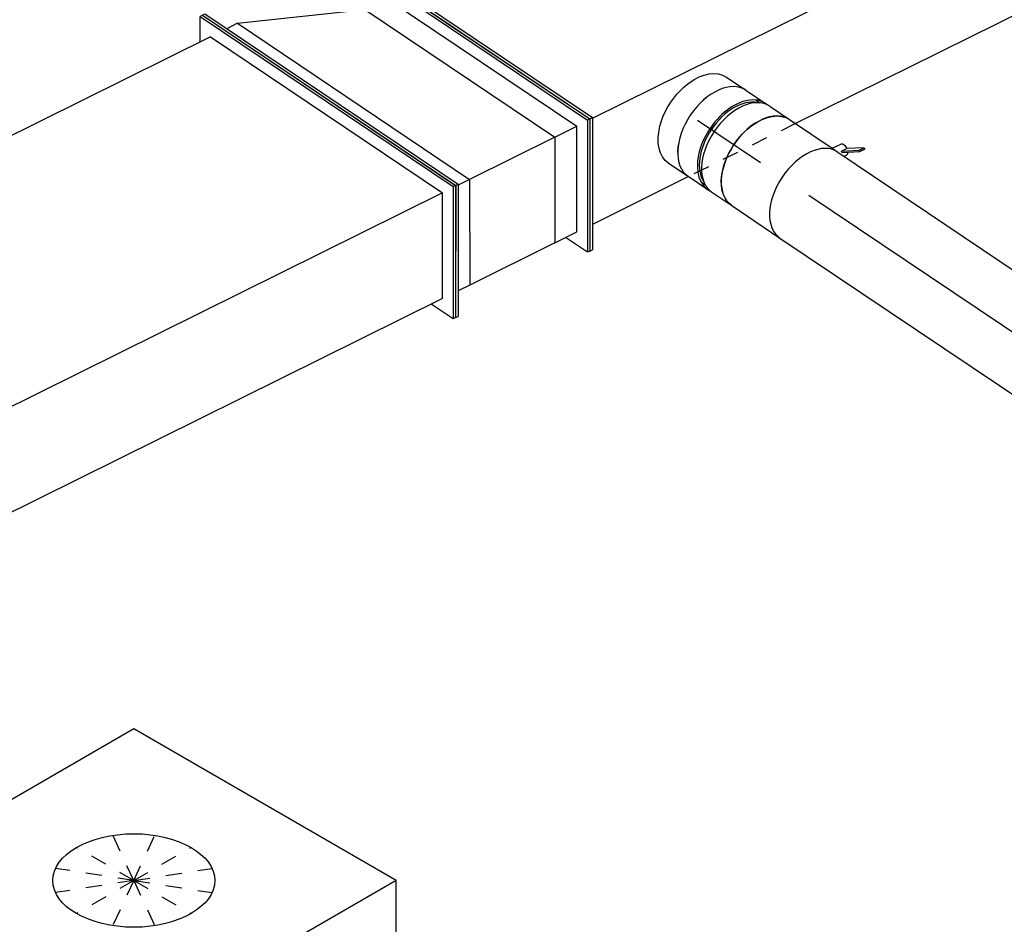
# Model space of a CAD drawing. Extents: x -138812 to 250702, y -18987 to 104055.
# Tile 16 of 193: x 11663 to 13183, y 21876 to 23273. Entities that reach past the tile are written whole.
import ezdxf
from ezdxf.enums import TextEntityAlignment as Align

# ---------------------------------------------------------------- set-up
doc = ezdxf.new("R2010")
doc.units = 0
doc.header["$LTSCALE"] = 50
doc.linetypes.add('CENTER2', pattern=[28.575, 19.05, -3.175, 3.175, -3.175])
doc.linetypes.add('STREEPJES', pattern=[0.1, 0.05, -0.05])
doc.layers.get('0').update_dxf_attribs({"linetype": 'CONTINUOUS'})
for name, color, linetype in [('lMcht retour bestaand_PR', 1, 'CONTINUOUS'), ('lucht retour bestaand', 8, 'CONTINUOUS'), ('WL570---_RETOUR', 112, 'CONTINUOUS'), ('WL570---_RETOUR_HL', 8, 'CONTINUOUS'), ('WL570---_TOEVOER_RST', 2, 'CONTINUOUS'), ('WL570---_TOEVOER_RST_HL', 1, 'CONTINUOUS'), ('WM570---_RETOUR_PR', 1, 'CONTINUOUS'), ('WM570---_TOEVOER_RST_PR', 1, 'CONTINUOUS')]:
    doc.layers.add(name, color=color, linetype=linetype)
doc.styles.add('BURO-018', font='ARIAL.TTF', dxfattribs={"height": 90})

# ---------------------------------------------------------------- blocks, each defined once
blk = doc.blocks.new('*U920')
at = {"color": 0, "ltscale": 10}
for p, q in [((-162.1, 113.1, -5978.7), (-71.4, 296, -5978.7)), ((-157.8, 113.1, -5978.7), (-67.2, 296, -5978.7)), ((-71.4, 296, -5978.7), (-67.2, 296, -5978.7)), ((-67.2, 296, -5978.7), (-47, 260.6, -5978.7)), ((842.1, 113.1, -5978.7), (932.8, 296, -5978.7)), ((846.4, 113.1, -5978.7), (937, 296, -5978.7)), ((937, 296, -5978.7), (932.8, 296, -5978.7)), ((-66.5, 260.6, -5978.7), (-139, 114.3, -5978.7)), ((-66.5, 260.6, -5978.7), (915.3, 260.6, -5978.7)), ((-162.1, 113.1, -5978.7), (-157.8, 113.1, -5978.7)), ((71.4, -296, -5978.7), (-162.1, 113.1, -5978.7)), ((75.6, -296, -5978.7), (-157.8, 113.1, -5978.7)), ((75, -260.6, -5978.7), (-139, 114.3, -5978.7)), ((-139, 114.3, -5978.7), (842.8, 114.3, -5978.7)), ((846.4, 113.1, -5978.7), (842.1, 113.1, -5978.7)), ((1075.6, -296, -5978.7), (842.1, 113.1, -5978.7)), ((1079.8, -296, -5978.7), (846.4, 113.1, -5978.7)), ((75, -260.6, -5978.7), (1055.4, -260.6, -5978.7)), ((93.2, -260.6, -5978.7), (75.6, -296, -5978.7)), ((71.4, -296, -5978.7), (75.6, -296, -5978.7)), ((1079.8, -296, -5978.7), (1075.6, -296, -5978.7))]:
    blk.add_line(p, q, dxfattribs=at)
at = {"layer": 'lMcht retour bestaand_PR', "color": 1, "style": 'BURO-018'}
blk.add_attdef('POSNR', text='', height=90, dxfattribs=at).set_placement((0, 0), align=Align.MIDDLE)
blk = doc.blocks.new('*U921')
at = {"color": 0, "ltscale": 10}
for p, q in [((-184.9, 79, -5891), (-94.3, 261.9, -5891)), ((-180.7, 79, -5891), (-90.1, 261.9, -5891)), ((-94.3, 261.9, -5891), (-90.1, 261.9, -5891)), ((-90.1, 261.9, -5891), (-69.9, 226.6, -5891)), ((42.2, 79, -5891), (132.8, 261.9, -5891)), ((46.4, 79, -5891), (137.1, 261.9, -5891)), ((137.1, 261.9, -5891), (132.8, 261.9, -5891)), ((-89.4, 226.6, -5891), (-161.9, 80.2, -5891)), ((-123.8, 80.2, -5891), (-51.3, 226.6, -5891)), ((-51.3, 226.6, -5891), (-89.4, 226.6, -5891)), ((-51.3, 226.6, -5891), (95.4, 226.6, -5891)), ((22.9, 80.2, -5891), (95.4, 226.6, -5891)), ((95.4, 226.6, -5891), (115.3, 226.6, -5891)), ((-184.9, 79, -5891), (-180.7, 79, -5891)), ((9.6, -261.9, -5891), (-184.9, 79, -5891)), ((13.8, -261.9, -5891), (-180.7, 79, -5891)), ((13.2, -226.6, -5891), (-161.9, 80.2, -5891)), ((-123.8, 80.2, -5891), (-161.9, 80.2, -5891)), ((51.3, -226.6, -5891), (-123.8, 80.2, -5891)), ((-123.8, 80.2, -5891), (22.9, 80.2, -5891)), ((22.9, 80.2, -5891), (42.8, 80.2, -5891)), ((236.9, -294.7, -5891), (22.9, 80.2, -5891)), ((46.4, 79, -5891), (42.2, 79, -5891)), ((275.6, -330.1, -5891), (42.2, 79, -5891)), ((279.9, -330.1, -5891), (46.4, 79, -5891)), ((51.3, -226.6, -5891), (13.2, -226.6, -5891)), ((31.4, -226.6, -5891), (13.8, -261.9, -5891)), ((236.9, -294.7, -5891), (51.3, -226.6, -5891)), ((9.6, -261.9, -5891), (13.8, -261.9, -5891)), ((236.9, -294.7, -5891), (255.5, -294.7, -5891)), ((279.9, -330.1, -5891), (275.6, -330.1, -5891))]:
    blk.add_line(p, q, dxfattribs=at)
at = {"layer": 'lMcht retour bestaand_PR', "color": 1, "style": 'BURO-018'}
blk.add_attdef('POSNR', text='', height=90, dxfattribs=at).set_placement((0, 0), align=Align.MIDDLE)
blk = doc.blocks.new('*U957')
at = {"color": 0, "ltscale": 10}
for p, q in [((-276.4, 331.6, -7371.7), (-383.3, 146.5, -7371.7)), ((191.5, 331.6, -7371.7), (-276.4, 331.6, -7371.7)), ((-42.5, -73.5, -7371.7), (-276.4, 331.6, -7371.7)), ((425.4, -73.5, -7371.7), (191.5, 331.6, -7371.7)), ((-412.2, 96.5, -7371.7), (-417.2, 87.7, -7371.7)), ((-439.8, 79.7, -7371.7), (-438.9, 81.3, -7371.7)), ((-413.6, 81.3, -7371.7), (-438.9, 81.3, -7371.7)), ((-438.9, 81.3, -7371.7), (-437, 78.1, -7371.7)), ((-417.2, 87.7, -7371.7), (-407.1, 70.1, -7371.7)), ((-401.3, 60.1, -7371.7), (-399, 56.2, -7371.7)), ((-149.4, -258.7, -7371.7), (-42.5, -73.5, -7371.7)), ((425.4, -73.5, -7371.7), (-42.5, -73.5, -7371.7)), ((295.2, -299.1, -7371.7), (425.4, -73.5, -7371.7)), ((-291.7, -129.7, -7371.7), (-183.3, -317.5, -7371.7)), ((-304.4, -151.6, -7371.7), (-196, -339.4, -7371.7)), ((-306.4, -155.1, -7371.7), (-198, -342.9, -7371.7)), ((-183.3, -317.5, -7371.7), (-178.2, -308.7, -7371.7)), ((-183.3, -317.5, -7371.7), (-173.2, -317.5, -7371.7)), ((-115.4, -317.5, -7371.7), (61.7, -317.5, -7371.7)), ((-196, -339.4, -7371.7), (-198, -342.9, -7371.7)), ((-198, -342.9, -7371.7), (-158.5, -342.9, -7371.7)), ((-196, -339.4, -7371.7), (-160.5, -339.4, -7371.7)), ((-102.8, -339.4, -7371.7), (49.1, -339.4, -7371.7)), ((-100.7, -342.9, -7371.7), (47, -342.9, -7371.7))]:
    blk.add_line(p, q, dxfattribs=at)
at = {"color": 8, "linetype": 'STREEPJES', "ltscale": 10}
for p, q in [((74.5, 129, -7371.7), (23.5, 217.4, -7371.7)), ((74.5, 129, -7371.7), (-20.7, 205.6, -7371.7)), ((74.5, 129, -7371.7), (81.3, 205.6, -7371.7)), ((74.5, 129, -7371.7), (-39.4, 173.2, -7371.7)), ((74.5, 129, -7371.7), (137.4, 173.2, -7371.7)), ((-383.3, 146.5, -7371.7), (-412.2, 96.5, -7371.7)), ((74.5, 129, -7371.7), (-27.6, 129, -7371.7)), ((74.5, 129, -7371.7), (11.6, 84.9, -7371.7)), ((74.5, 129, -7371.7), (67.7, 52.5, -7371.7)), ((74.5, 129, -7371.7), (125.5, 40.7, -7371.7)), ((74.5, 129, -7371.7), (169.7, 52.5, -7371.7)), ((74.5, 129, -7371.7), (188.4, 84.9, -7371.7)), ((74.5, 129, -7371.7), (176.6, 129, -7371.7)), ((-440.9, 77.8, -7371.7), (-439.8, 79.7, -7371.7)), ((-440.9, 77.8, -7371.7), (-306.4, -155.1, -7371.7)), ((-437, 78.1, -7371.7), (-304.4, -151.6, -7371.7)), ((-407.1, 70.1, -7371.7), (-401.3, 60.1, -7371.7)), ((-399, 56.2, -7371.7), (-291.7, -129.7, -7371.7)), ((-178.2, -308.7, -7371.7), (-149.4, -258.7, -7371.7)), ((284.5, -317.5, -7371.7), (295.2, -299.1, -7371.7)), ((-173.2, -317.5, -7371.7), (-115.4, -317.5, -7371.7)), ((61.7, -317.5, -7371.7), (284.5, -317.5, -7371.7)), ((289.9, -339.4, -7371.7), (277.2, -317.5, -7371.7)), ((-160.5, -339.4, -7371.7), (-102.8, -339.4, -7371.7)), ((-158.5, -342.9, -7371.7), (-100.7, -342.9, -7371.7)), ((47, -342.9, -7371.7), (287.8, -342.9, -7371.7)), ((49.1, -339.4, -7371.7), (289.9, -339.4, -7371.7)), ((287.8, -342.9, -7371.7), (289.9, -339.4, -7371.7))]:
    blk.add_line(p, q, dxfattribs=at)
at = {"color": 0, "ltscale": 10}
blk.add_ellipse((74.5, 129, -7371.7), major_axis=(108.3, -62.5), ratio=0.57735, dxfattribs=at)
at = {"layer": 'WL570---_TOEVOER_RST_HL', "linetype": 'CENTER2'}
blk.add_circle((0, 0, -7371.7), 0.075, dxfattribs=at)
at = {"layer": 'WL570---_TOEVOER_RST', "color": 1, "style": 'BURO-018'}
for tag in ['MC', 'Q']:
    blk.add_attdef(tag, text='', height=90, dxfattribs=at).set_placement((0, 0), align=Align.MIDDLE)
at = {"layer": 'WM570---_TOEVOER_RST_PR', "color": 1, "style": 'BURO-018'}
blk.add_attdef('POSNR', text='', height=90, dxfattribs=at).set_placement((0, 0), align=Align.MIDDLE)
blk = doc.blocks.new('*U1016')
at = {"color": 0, "ltscale": 10}
for p, q in [((2300.4, 79, -4327.2), (2391.1, 261.9, -4327.2)), ((2304.7, 79, -4327.2), (2395.3, 261.9, -4327.2)), ((2395.3, 261.9, -4327.2), (2391.1, 261.9, -4327.2)), ((-47.1, 226.6, -4327.2), (2023.5, 226.6, -4327.2)), ((2207.7, 226.6, -4327.2), (2373.6, 226.6, -4327.2)), ((-119.6, 80.2, -4327.2), (2301.1, 80.2, -4327.2)), ((2304.7, 79, -4327.2), (2300.4, 79, -4327.2)), ((2495, -261.9, -4327.2), (2300.4, 79, -4327.2)), ((2499.2, -261.9, -4327.2), (2304.7, 79, -4327.2))]:
    blk.add_line(p, q, dxfattribs=at)
at = {"color": 8, "linetype": 'STREEPJES', "ltscale": 10}
blk.add_line((2023.5, 226.6, -4327.2), (2207.7, 226.6, -4327.2), dxfattribs=at)
at = {"layer": 'lMcht retour bestaand_PR', "color": 1, "style": 'BURO-018'}
blk.add_attdef('POSNR', text='', height=90, dxfattribs=at).set_placement((0, 0), align=Align.MIDDLE)
blk = doc.blocks.new('*U1017')
at = {"color": 0, "ltscale": 10}
for p, q in [((0, 80, -5877.6), (36.3, 80, -5877.6)), ((57.5, 76, -5877.6), (65.3, 76, -5877.6)), ((57.5, -76, -5877.6), (65.3, -76, -5877.6)), ((0, -80, -5877.6), (36.3, -80, -5877.6))]:
    blk.add_line(p, q, dxfattribs=at)
at = {"color": 0, "ltscale": 10, "extrusion": (-1.17731e-16, 1.88411e-16, -1)}
blk.add_ellipse((0, 0, -5877.6), major_axis=(0, -80), ratio=0.619483, start_param=0, end_param=3.141593, dxfattribs=at)
at = {"color": 0, "ltscale": 10}
for centre, major_axis, start_param, end_param in [((36.3, 0, -5877.6), (0, -80), 3.141593, 6.283185), ((72.9, 0, -5877.6), (0, -76), 3.384571, 6.040207)]:
    blk.add_ellipse(centre, major_axis=major_axis, ratio=0.619483, start_param=start_param, end_param=end_param, dxfattribs=at)
at = {"layer": 'WL570---_RETOUR_HL', "linetype": 'CENTER2'}
blk.add_line((0, 0, -5877.6), (36.3, 0, -5877.6), dxfattribs=at)
at = {"layer": 'WM570---_RETOUR_PR', "color": 1, "style": 'BURO-018'}
blk.add_attdef('POSNR', text='', height=90, dxfattribs=at).set_placement((0, 0), align=Align.MIDDLE)
blk = doc.blocks.new('*U1025')
at = {"color": 2, "ltscale": 10}
for p, q in [((75.2, 108.4, -6005.8), (53.6, 92.2, -6005.8)), ((70.7, 100.6, -6005.8), (75.2, 108.4, -6005.8)), ((77.3, 106.9, -6005.8), (72.8, 99, -6005.8)), ((75.2, 108.4, -6005.8), (77.3, 106.9, -6005.8)), ((34.7, 80, -6005.8), (42.1, 93, -6005.8)), ((49.1, 84.4, -6005.8), (70.7, 100.6, -6005.8)), ((49.1, 84.4, -6005.8), (53.6, 92.2, -6005.8)), ((72.8, 99, -6005.8), (51.2, 82.8, -6005.8)), ((72.8, 99, -6005.8), (70.7, 100.6, -6005.8)), ((-44.9, 80, -6005.8), (34.7, 80, -6005.8)), ((34.7, 80, -6005.8), (44.9, 80, -6005.8)), ((51.2, 82.8, -6005.8), (49.1, 84.4, -6005.8)), ((56.6, 80, -6005.8), (58.7, 83.5, -6005.8)), ((-44.9, -80, -6005.8), (44.9, -80, -6005.8))]:
    blk.add_line(p, q, dxfattribs=at)
at = {"color": 2, "ltscale": 10, "extrusion": (-7.70408e-17, 1.50896e-17, -1)}
for centre, major_axis, ratio, start_param, end_param in [((50.4, 88.3, -6005.8), (-8.29, 4.73), 0.531891, 0, 1.65721), ((-44.9, 0, -6005.8), (0, -80), 0.619483, 0, 3.141593), ((50.4, 88.3, -6005.8), (-8.29, 4.73), 0.531891, 2.367386, 3.141593)]:
    blk.add_ellipse(centre, major_axis=major_axis, ratio=ratio, start_param=start_param, end_param=end_param, dxfattribs=at)
at = {"color": 2, "ltscale": 10}
blk.add_ellipse((44.9, 0, -6005.8), major_axis=(0, -80), ratio=0.619483, start_param=3.141593, end_param=6.283185, dxfattribs=at)
at = {"layer": 'WL570---_RETOUR', "color": 1, "style": 'BURO-018'}
blk.add_attdef('I', text='', height=90, dxfattribs=at).set_placement((0, 0), align=Align.MIDDLE)
at = {"layer": 'WM570---_RETOUR_PR', "color": 1, "style": 'BURO-018'}
blk.add_attdef('POSNR', text='', height=90, dxfattribs=at).set_placement((0, 0), align=Align.MIDDLE)
blk = doc.blocks.new('*U1026')
at = {"color": 0, "ltscale": 10}
for p, q in [((-40.6, 80, -5938.3), (-3.9, 80, -5938.3)), ((3.9, 80, -5938.3), (40.6, 80, -5938.3)), ((-40.6, -80, -5938.3), (-3.9, -80, -5938.3)), ((3.9, -80, -5938.3), (40.6, -80, -5938.3))]:
    blk.add_line(p, q, dxfattribs=at)
for centre, major_axis, start_param, end_param in [((-40.6, 0, -5938.3), (0, -80), 3.141593, 6.283185), ((-3.9, 0, -5938.3), (0, -80), 3.141593, 6.362468), ((3.9, 0, -5938.3), (0, -80), 3.141593, 6.283185), ((40.6, 0, -5938.3), (0, -80), 3.141593, 6.283185), ((-3.9, 0, -5938.3), (0, -80), 3.062309, 3.138451), ((-3.9, 0, -5938.3), (0, -76), 3.384571, 6.040207)]:
    blk.add_ellipse(centre, major_axis=major_axis, ratio=0.619483, start_param=start_param, end_param=end_param, dxfattribs=at)
at = {"layer": 'WL570---_RETOUR_HL', "linetype": 'CENTER2'}
blk.add_line((-40.6, 0, -5938.3), (40.6, 0, -5938.3), dxfattribs=at)
at = {"layer": 'WM570---_RETOUR_PR', "color": 1, "style": 'BURO-018'}
blk.add_attdef('POSNR', text='', height=90, dxfattribs=at).set_placement((0, 0), align=Align.MIDDLE)
blk = doc.blocks.new('*U1027')
at = {"color": 0, "ltscale": 10}
for p, q in [((0, 80, -6041.2), (335.7, 80, -6041.2)), ((385.9, 80, -6041.2), (605.9, 80, -6041.2)), ((0, -80, -6041.2), (605.9, -80, -6041.2))]:
    blk.add_line(p, q, dxfattribs=at)
for start_param, end_param in [(3.141593, 6.283185), (2.964064, 3.141593), (0, 0.177529)]:
    blk.add_ellipse((605.9, 0, -6041.2), major_axis=(0, -80), ratio=0.619483, start_param=start_param, end_param=end_param, dxfattribs=at)
at = {"layer": 'WL570---_RETOUR_HL', "linetype": 'CENTER2'}
blk.add_line((0, 0, -6041.2), (605.9, 0, -6041.2), dxfattribs=at)
at = {"layer": 'WM570---_RETOUR_PR', "color": 1, "style": 'BURO-018'}
blk.add_attdef('POSNR', text='', height=90, dxfattribs=at).set_placement((0, 0), align=Align.MIDDLE)

msp = doc.modelspace()

# ---------------------------------------------------------------- block references
at = {"layer": 'lucht retour bestaand', "rotation": 206.3683201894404}
for name, p in [('*U1016', (14573.24101, 24214.17801, 4327.23316)), ('*U921', (12342.64496, 23108.43735, 5890.98661)), ('*U920', (12140.72586, 23046.39118, 5978.73314))]:
    msp.add_blockref(name, p, dxfattribs=at)
at = {"layer": 'WL570---_RETOUR', "rotation": 326.0819721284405}
for name, p in [('*U1017', (12709.49247, 23117.87922, 5877.63379)), ('*U1026', (12773.26749, 23074.99504, 5938.28116)), ('*U1025', (12844.24082, 23027.27053, 6005.77383)), ('*U1027', (12881.5352, 23002.1927, 6041.23922))]:
    msp.add_blockref(name, p, dxfattribs=at)
at = {"layer": 'WL570---_TOEVOER_RST'}
ref = msp.add_blockref('*U957', (11839.2425, 21795.04684, 7371.68022), dxfattribs=dict(at, rotation=30.00000000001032))
ref.add_attrib('Q', '290', dxfattribs={"color": 1, "height": 90, "style": 'BURO-018'}).set_placement((11055.66996, 21855.5243), align=Align.MIDDLE)
ref.add_attrib('MC', 'W', dxfattribs={"color": 1, "height": 90, "style": 'BURO-018'}).set_placement((11395.08121, 22443.40184), align=Align.MIDDLE)

doc.saveas('drawing.dxf')
